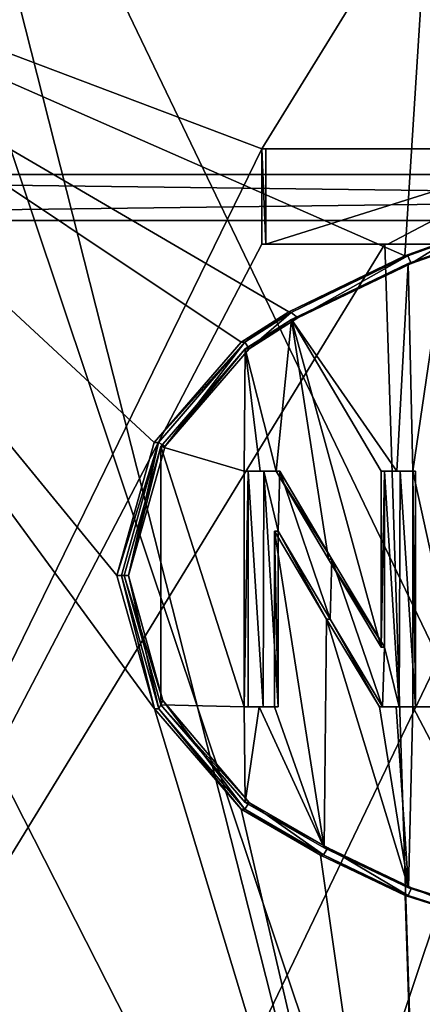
# Model space of a CAD drawing. Header units: millimetres. Extents: x -100 to 89, y -38 to 69.
# Tile 158 of 256: x -69.55 to -67.85, y -2.7 to 1.47. Entities that reach past the tile are written whole.
import ezdxf

# ---------------------------------------------------------------- set-up
doc = ezdxf.new("R2010")
doc.units = ezdxf.units.MM
doc.header["$LTSCALE"] = 65.185185
for name, color, linetype in [('1418', 7, 'CONTINUOUS'), ('1426', 7, 'CONTINUOUS'), ('1427', 7, 'CONTINUOUS'), ('1465', 7, 'CONTINUOUS'), ('1554', 7, 'CONTINUOUS'), ('1573', 7, 'CONTINUOUS'), ('1611', 7, 'CONTINUOUS'), ('1628', 7, 'CONTINUOUS'), ('1629', 7, 'CONTINUOUS'), ('1631', 7, 'CONTINUOUS'), ('1642', 7, 'CONTINUOUS'), ('1648', 7, 'CONTINUOUS'), ('1649', 7, 'CONTINUOUS'), ('1680', 7, 'CONTINUOUS'), ('1682', 7, 'CONTINUOUS'), ('1690', 7, 'CONTINUOUS'), ('1728', 7, 'CONTINUOUS'), ('1763', 7, 'CONTINUOUS'), ('1779', 7, 'CONTINUOUS'), ('1835', 7, 'CONTINUOUS'), ('1841', 7, 'CONTINUOUS'), ('1851', 7, 'CONTINUOUS'), ('1887', 7, 'CONTINUOUS'), ('1897', 7, 'CONTINUOUS'), ('1918', 7, 'CONTINUOUS'), ('1924', 7, 'CONTINUOUS'), ('1948', 7, 'CONTINUOUS'), ('1953', 7, 'CONTINUOUS'), ('1954', 7, 'CONTINUOUS'), ('2218', 7, 'CONTINUOUS'), ('2425', 7, 'CONTINUOUS'), ('479', 7, 'CONTINUOUS'), ('492', 7, 'CONTINUOUS'), ('493', 7, 'CONTINUOUS'), ('509', 7, 'CONTINUOUS'), ('511', 7, 'CONTINUOUS'), ('808', 7, 'CONTINUOUS'), ('815', 7, 'CONTINUOUS')]:
    doc.layers.add(name, color=color, linetype=linetype)

msp = doc.modelspace()

# ---------------------------------------------------------------- linework, layer by layer
at = {"layer": '1418', "color": 9, "linetype": 'CONTINUOUS'}
for points in [[(-68.5266, 0.925, 325.1878), (-68.5104, 0.925, 325.2244), (-68.5104, 0.5212, 325.2244), (-68.5266, 0.925, 325.1878)], [(-68.5266, 0.5212, 325.1878), (-68.5266, 0.925, 325.1878), (-68.5104, 0.5212, 325.2244), (-68.5266, 0.5212, 325.1878)]]:
    msp.add_3dface(points, dxfattribs=at)
at = {"layer": '1426', "color": 9, "linetype": 'CONTINUOUS'}
for points in [[(-68.581, -1.8479, 338.844), (-68.2474, -2.0408, 338.9856), (-68.5976, -1.8479, 338.8805), (-68.581, -1.8479, 338.844)], [(-68.5976, -1.8479, 338.8805), (-68.2474, -2.0408, 338.9856), (-68.2629, -2.0404, 339.0226), (-68.5976, -1.8479, 338.8805)], [(-67.892, -2.2103, 339.1161), (-67.9048, -2.2103, 339.154), (-68.2629, -2.0404, 339.0226), (-67.892, -2.2103, 339.1161)], [(-68.2474, -2.0408, 338.9856), (-67.892, -2.2103, 339.1161), (-68.2629, -2.0404, 339.0226), (-68.2474, -2.0408, 338.9856)]]:
    msp.add_3dface(points, dxfattribs=at)
at = {"layer": '1427', "color": 9, "linetype": 'CONTINUOUS'}
for points in [[(-67.9048, -2.2103, 339.154), (-67.892, -2.2103, 339.1161), (-67.3882, -2.3715, 339.2671), (-67.9048, -2.2103, 339.154)], [(-67.3982, -2.3715, 339.3058), (-67.9048, -2.2103, 339.154), (-67.3882, -2.3715, 339.2671), (-67.3982, -2.3715, 339.3058)]]:
    msp.add_3dface(points, dxfattribs=at)
at = {"layer": '1465', "color": 9, "linetype": 'CONTINUOUS'}
for points in [[(-68.5856, -1.4432, 338.842), (-68.5216, -1.4432, 338.8707), (-68.5856, -0.4432, 338.842), (-68.5856, -1.4432, 338.842)], [(-68.5856, -0.4432, 338.842), (-68.5216, -1.4432, 338.8707), (-68.518, -0.4432, 338.8723), (-68.5856, -0.4432, 338.842)], [(-68.5216, -1.4432, 338.8707), (-68.4574, -1.4432, 338.8988), (-68.518, -0.4432, 338.8723), (-68.5216, -1.4432, 338.8707)], [(-68.518, -0.4432, 338.8723), (-68.4574, -1.4432, 338.8988), (-68.4574, -0.697, 338.8988), (-68.518, -0.4432, 338.8723)], [(-68.45, -0.4432, 338.9019), (-68.518, -0.4432, 338.8723), (-68.4574, -0.697, 338.8988), (-68.45, -0.4432, 338.9019)], [(-68.2371, -1.0701, 338.9897), (-68.45, -0.4432, 338.9019), (-68.4574, -0.697, 338.8988), (-68.2371, -1.0701, 338.9897)], [(-68.2297, -0.8163, 338.9926), (-68.45, -0.4432, 338.9019), (-68.2371, -1.0701, 338.9897), (-68.2297, -0.8163, 338.9926)], [(-68.0066, -0.4432, 339.0763), (-68.0066, -1.1894, 339.0763), (-67.9442, -1.4432, 339.0982), (-68.0066, -0.4432, 339.0763)], [(-67.9404, -0.4432, 339.0995), (-68.0066, -0.4432, 339.0763), (-67.9442, -1.4432, 339.0982), (-67.9404, -0.4432, 339.0995)], [(-67.874, -1.4432, 339.1222), (-67.9404, -0.4432, 339.0995), (-67.9442, -1.4432, 339.0982), (-67.874, -1.4432, 339.1222)], [(-67.874, -0.4432, 339.1222), (-67.9404, -0.4432, 339.0995), (-67.874, -1.4432, 339.1222), (-67.874, -0.4432, 339.1222)], [(-68.0141, -1.4432, 339.0736), (-68.2297, -0.8163, 338.9926), (-68.2371, -1.0701, 338.9897), (-68.0141, -1.4432, 339.0736)], [(-68.0066, -1.1894, 339.0763), (-68.2297, -0.8163, 338.9926), (-68.0141, -1.4432, 339.0736), (-68.0066, -1.1894, 339.0763)], [(-67.9442, -1.4432, 339.0982), (-68.0066, -1.1894, 339.0763), (-68.0141, -1.4432, 339.0736), (-67.9442, -1.4432, 339.0982)]]:
    msp.add_3dface(points, dxfattribs=at)
at = {"layer": '1554', "color": 9, "linetype": 'CONTINUOUS'}
for points in [[(-68.5104, 0.925, 325.2244), (-68.5266, 0.925, 325.1878), (-67.231, 0.925, 324.7525), (-68.5104, 0.925, 325.2244)], [(-68.5104, 0.925, 325.2244), (-67.231, 0.925, 324.7525), (-67.2218, 0.925, 324.7914), (-68.5104, 0.925, 325.2244)]]:
    msp.add_3dface(points, dxfattribs=at)
at = {"layer": '1573', "color": 9, "linetype": 'CONTINUOUS'}
for points in [[(-68.02, -0.4432, 339.114), (-68.0066, -0.4432, 339.0763), (-67.9535, -0.4432, 339.1373), (-68.02, -0.4432, 339.114)], [(-68.0066, -0.4432, 339.0763), (-67.9404, -0.4432, 339.0995), (-67.9535, -0.4432, 339.1373), (-68.0066, -0.4432, 339.0763)], [(-67.9535, -0.4432, 339.1373), (-67.9404, -0.4432, 339.0995), (-67.8867, -0.4432, 339.1601), (-67.9535, -0.4432, 339.1373)], [(-67.9404, -0.4432, 339.0995), (-67.874, -0.4432, 339.1222), (-67.8867, -0.4432, 339.1601), (-67.9404, -0.4432, 339.0995)]]:
    msp.add_3dface(points, dxfattribs=at)
at = {"layer": '1611', "color": 9, "linetype": 'CONTINUOUS'}
for points in [[(-68.4574, -0.697, 338.8988), (-68.4574, -1.4432, 338.8988), (-68.4732, -0.697, 338.9355), (-68.4574, -0.697, 338.8988)], [(-68.4732, -0.697, 338.9355), (-68.4574, -1.4432, 338.8988), (-68.4732, -1.4432, 338.9355), (-68.4732, -0.697, 338.9355)]]:
    msp.add_3dface(points, dxfattribs=at)
at = {"layer": '1628', "color": 9, "linetype": 'CONTINUOUS'}
for points in [[(-67.9057, 0.4384, 339.1537), (-67.7486, 0.4941, 339.205), (-67.8929, 0.4384, 339.1158), (-67.9057, 0.4384, 339.1537)], [(-67.8929, 0.4384, 339.1158), (-67.7486, 0.4941, 339.205), (-67.7365, 0.4941, 339.1668), (-67.8929, 0.4384, 339.1158)]]:
    msp.add_3dface(points, dxfattribs=at)
at = {"layer": '1629', "color": 9, "linetype": 'CONTINUOUS'}
for points in [[(-68.4015, 0.2004, 338.966), (-67.9057, 0.4384, 339.1537), (-68.3742, 0.2075, 338.9341), (-68.4015, 0.2004, 338.966)], [(-67.9057, 0.4384, 339.1537), (-67.8929, 0.4384, 339.1158), (-68.3742, 0.2075, 338.9341), (-67.9057, 0.4384, 339.1537)], [(-68.5976, 0.0761, 338.8805), (-68.4015, 0.2004, 338.966), (-68.581, 0.0761, 338.844), (-68.5976, 0.0761, 338.8805)], [(-68.581, 0.0761, 338.844), (-68.4015, 0.2004, 338.966), (-68.3742, 0.2075, 338.9341), (-68.581, 0.0761, 338.844)]]:
    msp.add_3dface(points, dxfattribs=at)
at = {"layer": '1631', "color": 9, "linetype": 'CONTINUOUS'}
for points in [[(-67.8867, -0.4432, 339.1601), (-67.7486, 0.4941, 339.205), (-67.9057, 0.4384, 339.1537), (-67.8867, -0.4432, 339.1601)], [(-67.7486, 0.4941, 339.205), (-67.8867, -0.4432, 339.1601), (-67.6669, -1.4432, 339.2302), (-67.7486, 0.4941, 339.205)], [(-67.9535, -0.4432, 339.1373), (-67.9057, 0.4384, 339.1537), (-68.4015, 0.2004, 338.966), (-67.9535, -0.4432, 339.1373)], [(-67.9535, -0.4432, 339.1373), (-67.8867, -0.4432, 339.1601), (-67.9057, 0.4384, 339.1537), (-67.9535, -0.4432, 339.1373)], [(-68.4015, 0.2004, 338.966), (-68.5976, 0.0761, 338.8805), (-68.4659, -0.4432, 338.9387), (-68.4015, 0.2004, 338.966)], [(-68.4015, 0.2004, 338.966), (-68.4659, -0.4432, 338.9387), (-68.2443, -0.8163, 339.0299), (-68.4015, 0.2004, 338.966)], [(-68.02, -0.4432, 339.114), (-67.9535, -0.4432, 339.1373), (-68.4015, 0.2004, 338.966), (-68.02, -0.4432, 339.114)], [(-68.02, -0.4432, 339.114), (-68.4015, 0.2004, 338.966), (-68.02, -1.1894, 339.114), (-68.02, -0.4432, 339.114)], [(-68.02, -1.1894, 339.114), (-68.4015, 0.2004, 338.966), (-68.2443, -0.8163, 339.0299), (-68.02, -1.1894, 339.114)], [(-68.5976, 0.0761, 338.8805), (-68.9561, -0.338, 338.7063), (-68.6022, -0.4432, 338.8784), (-68.5976, 0.0761, 338.8805)], [(-68.5342, -0.4432, 338.9089), (-68.5976, 0.0761, 338.8805), (-68.6022, -0.4432, 338.8784), (-68.5342, -0.4432, 338.9089)], [(-68.4659, -0.4432, 338.9387), (-68.5976, 0.0761, 338.8805), (-68.5342, -0.4432, 338.9089), (-68.4659, -0.4432, 338.9387)], [(-69.1115, -0.8859, 338.6232), (-68.9557, -1.4344, 338.7064), (-68.9561, -0.338, 338.7063), (-69.1115, -0.8859, 338.6232)], [(-68.9561, -0.338, 338.7063), (-68.9557, -1.4344, 338.7064), (-68.6022, -1.4432, 338.8784), (-68.9561, -0.338, 338.7063)], [(-68.6022, -0.4432, 338.8784), (-68.9561, -0.338, 338.7063), (-68.6022, -1.4432, 338.8784), (-68.6022, -0.4432, 338.8784)], [(-67.6669, -1.4432, 339.2302), (-67.8867, -0.4432, 339.1601), (-67.8867, -1.4432, 339.1601), (-67.6669, -1.4432, 339.2302)], [(-68.2629, -2.0404, 339.0226), (-68.4732, -0.697, 338.9355), (-68.4732, -1.4432, 338.9355), (-68.2629, -2.0404, 339.0226)], [(-68.4732, -0.697, 338.9355), (-68.2629, -2.0404, 339.0226), (-68.2518, -1.0701, 339.0269), (-68.4732, -0.697, 338.9355)], [(-68.2629, -2.0404, 339.0226), (-67.9048, -2.2103, 339.154), (-68.2518, -1.0701, 339.0269), (-68.2629, -2.0404, 339.0226)], [(-68.2518, -1.0701, 339.0269), (-67.9048, -2.2103, 339.154), (-68.0275, -1.4432, 339.1113), (-68.2518, -1.0701, 339.0269)], [(-68.9557, -1.4344, 338.7064), (-68.5976, -1.8479, 338.8805), (-68.6022, -1.4432, 338.8784), (-68.9557, -1.4344, 338.7064)], [(-68.6022, -1.4432, 338.8784), (-68.5976, -1.8479, 338.8805), (-68.5378, -1.4432, 338.9072), (-68.6022, -1.4432, 338.8784)], [(-68.5976, -1.8479, 338.8805), (-68.2629, -2.0404, 339.0226), (-68.5378, -1.4432, 338.9072), (-68.5976, -1.8479, 338.8805)], [(-68.2629, -2.0404, 339.0226), (-68.4732, -1.4432, 338.9355), (-68.5378, -1.4432, 338.9072), (-68.2629, -2.0404, 339.0226)], [(-68.0275, -1.4432, 339.1113), (-67.9048, -2.2103, 339.154), (-67.9573, -1.4432, 339.136), (-68.0275, -1.4432, 339.1113)], [(-67.9573, -1.4432, 339.136), (-67.9048, -2.2103, 339.154), (-67.8867, -1.4432, 339.1601), (-67.9573, -1.4432, 339.136)], [(-67.9048, -2.2103, 339.154), (-67.3982, -2.3715, 339.3058), (-67.8867, -1.4432, 339.1601), (-67.9048, -2.2103, 339.154)], [(-67.3982, -2.3715, 339.3058), (-67.6669, -1.4432, 339.2302), (-67.8867, -1.4432, 339.1601), (-67.3982, -2.3715, 339.3058)]]:
    msp.add_3dface(points, dxfattribs=at)
at = {"layer": '1642', "color": 9, "linetype": 'CONTINUOUS'}
for points in [[(-67.9072, 0.4712, 339.1109), (-67.8929, 0.4384, 339.1158), (-67.7502, 0.5276, 339.1625), (-67.9072, 0.4712, 339.1109)], [(-67.8929, 0.4384, 339.1158), (-67.7365, 0.4941, 339.1668), (-67.7502, 0.5276, 339.1625), (-67.8929, 0.4384, 339.1158)], [(-68.4021, 0.2305, 338.9224), (-68.3742, 0.2075, 338.9341), (-67.9072, 0.4712, 339.1109), (-68.4021, 0.2305, 338.9224)], [(-68.3742, 0.2075, 338.9341), (-67.8929, 0.4384, 339.1158), (-67.9072, 0.4712, 339.1109), (-68.3742, 0.2075, 338.9341)], [(-68.5986, 0.1054, 338.836), (-68.581, 0.0761, 338.844), (-68.4021, 0.2305, 338.9224), (-68.5986, 0.1054, 338.836)], [(-68.581, 0.0761, 338.844), (-68.3742, 0.2075, 338.9341), (-68.4021, 0.2305, 338.9224), (-68.581, 0.0761, 338.844)], [(-68.5986, 0.1054, 338.836), (-68.9649, -0.3212, 338.6565), (-68.9369, -0.3367, 338.6711), (-68.5986, 0.1054, 338.836)], [(-68.581, 0.0761, 338.844), (-68.5986, 0.1054, 338.836), (-68.9369, -0.3367, 338.6711), (-68.581, 0.0761, 338.844)], [(-68.9649, -0.3212, 338.6565), (-69.1229, -0.8859, 338.5712), (-69.0922, -0.8859, 338.5882), (-68.9649, -0.3212, 338.6565)], [(-68.9369, -0.3367, 338.6711), (-68.9649, -0.3212, 338.6565), (-69.0922, -0.8859, 338.5882), (-68.9369, -0.3367, 338.6711)], [(-69.1229, -0.8859, 338.5712), (-68.9643, -1.4516, 338.6568), (-69.0922, -0.8859, 338.5882), (-69.1229, -0.8859, 338.5712)], [(-69.0922, -0.8859, 338.5882), (-68.9643, -1.4516, 338.6568), (-68.9472, -1.4153, 338.6658), (-69.0922, -0.8859, 338.5882)], [(-68.9643, -1.4516, 338.6568), (-68.5986, -1.8772, 338.836), (-68.9472, -1.4153, 338.6658), (-68.9643, -1.4516, 338.6568)], [(-68.5986, -1.8772, 338.836), (-68.581, -1.8479, 338.844), (-68.9472, -1.4153, 338.6658), (-68.5986, -1.8772, 338.836)], [(-68.2647, -2.0711, 338.9788), (-68.581, -1.8479, 338.844), (-68.5986, -1.8772, 338.836), (-68.2647, -2.0711, 338.9788)], [(-68.2474, -2.0408, 338.9856), (-68.581, -1.8479, 338.844), (-68.2647, -2.0711, 338.9788), (-68.2474, -2.0408, 338.9856)], [(-67.9062, -2.243, 339.1113), (-68.2474, -2.0408, 338.9856), (-68.2647, -2.0711, 338.9788), (-67.9062, -2.243, 339.1113)], [(-67.892, -2.2103, 339.1161), (-68.2474, -2.0408, 338.9856), (-67.9062, -2.243, 339.1113), (-67.892, -2.2103, 339.1161)], [(-67.3997, -2.4062, 339.2641), (-67.892, -2.2103, 339.1161), (-67.9062, -2.243, 339.1113), (-67.3997, -2.4062, 339.2641)], [(-67.3882, -2.3715, 339.2671), (-67.892, -2.2103, 339.1161), (-67.3997, -2.4062, 339.2641), (-67.3882, -2.3715, 339.2671)]]:
    msp.add_3dface(points, dxfattribs=at)
at = {"layer": '1648', "color": 9, "linetype": 'CONTINUOUS'}
for points in [[(-68.2779, -2.072, 339.0166), (-68.5986, -1.8772, 338.836), (-68.6152, -1.8772, 338.8724), (-68.2779, -2.072, 339.0166)], [(-68.2647, -2.0711, 338.9788), (-68.5986, -1.8772, 338.836), (-68.2779, -2.072, 339.0166), (-68.2647, -2.0711, 338.9788)], [(-67.9191, -2.243, 339.1491), (-68.2647, -2.0711, 338.9788), (-68.2779, -2.072, 339.0166), (-67.9191, -2.243, 339.1491)], [(-67.9062, -2.243, 339.1113), (-68.2647, -2.0711, 338.9788), (-67.9191, -2.243, 339.1491), (-67.9062, -2.243, 339.1113)]]:
    msp.add_3dface(points, dxfattribs=at)
at = {"layer": '1649', "color": 9, "linetype": 'CONTINUOUS'}
for points in [[(-67.9062, -2.243, 339.1113), (-67.9191, -2.243, 339.1491), (-67.4097, -2.4063, 339.3028), (-67.9062, -2.243, 339.1113)], [(-67.3997, -2.4062, 339.2641), (-67.9062, -2.243, 339.1113), (-67.4097, -2.4063, 339.3028), (-67.3997, -2.4062, 339.2641)]]:
    msp.add_3dface(points, dxfattribs=at)
at = {"layer": '1680', "color": 9, "linetype": 'CONTINUOUS'}
for points in [[(-68.5856, -0.4432, 338.842), (-68.5342, -0.4432, 338.9089), (-68.6022, -0.4432, 338.8784), (-68.5856, -0.4432, 338.842)], [(-68.5856, -0.4432, 338.842), (-68.518, -0.4432, 338.8723), (-68.5342, -0.4432, 338.9089), (-68.5856, -0.4432, 338.842)], [(-68.518, -0.4432, 338.8723), (-68.4659, -0.4432, 338.9387), (-68.5342, -0.4432, 338.9089), (-68.518, -0.4432, 338.8723)], [(-68.518, -0.4432, 338.8723), (-68.45, -0.4432, 338.9019), (-68.4659, -0.4432, 338.9387), (-68.518, -0.4432, 338.8723)]]:
    msp.add_3dface(points, dxfattribs=at)
at = {"layer": '1682', "color": 9, "linetype": 'CONTINUOUS'}
for points in [[(-68.0066, -1.1894, 339.0763), (-68.0066, -0.4432, 339.0763), (-68.02, -1.1894, 339.114), (-68.0066, -1.1894, 339.0763)], [(-68.0066, -0.4432, 339.0763), (-68.02, -0.4432, 339.114), (-68.02, -1.1894, 339.114), (-68.0066, -0.4432, 339.0763)]]:
    msp.add_3dface(points, dxfattribs=at)
at = {"layer": '1690', "color": 9, "linetype": 'CONTINUOUS'}
for points in [[(-68.5856, -1.4432, 338.842), (-68.6022, -1.4432, 338.8784), (-68.5378, -1.4432, 338.9072), (-68.5856, -1.4432, 338.842)], [(-68.5216, -1.4432, 338.8707), (-68.5856, -1.4432, 338.842), (-68.5378, -1.4432, 338.9072), (-68.5216, -1.4432, 338.8707)], [(-68.4732, -1.4432, 338.9355), (-68.5216, -1.4432, 338.8707), (-68.5378, -1.4432, 338.9072), (-68.4732, -1.4432, 338.9355)], [(-68.4574, -1.4432, 338.8988), (-68.5216, -1.4432, 338.8707), (-68.4732, -1.4432, 338.9355), (-68.4574, -1.4432, 338.8988)]]:
    msp.add_3dface(points, dxfattribs=at)
at = {"layer": '1728', "color": 9, "linetype": 'CONTINUOUS'}
for points in [[(-68.45, -0.4432, 338.9019), (-68.2297, -0.8163, 338.9926), (-68.4659, -0.4432, 338.9387), (-68.45, -0.4432, 338.9019)], [(-68.4659, -0.4432, 338.9387), (-68.2297, -0.8163, 338.9926), (-68.2443, -0.8163, 339.0299), (-68.4659, -0.4432, 338.9387)], [(-68.2297, -0.8163, 338.9926), (-68.0066, -1.1894, 339.0763), (-68.2443, -0.8163, 339.0299), (-68.2297, -0.8163, 338.9926)], [(-68.0066, -1.1894, 339.0763), (-68.02, -1.1894, 339.114), (-68.2443, -0.8163, 339.0299), (-68.0066, -1.1894, 339.0763)]]:
    msp.add_3dface(points, dxfattribs=at)
at = {"layer": '1763', "color": 9, "linetype": 'CONTINUOUS'}
for points in [[(-68.5104, 0.5212, 325.2244), (-68.5104, 0.925, 325.2244), (-67.2218, 0.925, 324.7914), (-68.5104, 0.5212, 325.2244)], [(-68.5104, 0.5212, 325.2244), (-67.2218, 0.925, 324.7914), (-67.992, 0.5212, 325.0185), (-68.5104, 0.5212, 325.2244)], [(-67.992, 0.5212, 325.0185), (-67.2218, 0.925, 324.7914), (-67.4597, 0.5212, 324.852), (-67.992, 0.5212, 325.0185)]]:
    msp.add_3dface(points, dxfattribs=at)
at = {"layer": '1779', "color": 9, "linetype": 'CONTINUOUS'}
for points in [[(-68.9557, -1.4344, 338.7064), (-69.1115, -0.8859, 338.6232), (-68.9472, -1.4153, 338.6658), (-68.9557, -1.4344, 338.7064)], [(-69.1115, -0.8859, 338.6232), (-69.0922, -0.8859, 338.5882), (-68.9472, -1.4153, 338.6658), (-69.1115, -0.8859, 338.6232)], [(-68.581, -1.8479, 338.844), (-68.9557, -1.4344, 338.7064), (-68.9472, -1.4153, 338.6658), (-68.581, -1.8479, 338.844)], [(-68.581, -1.8479, 338.844), (-68.5976, -1.8479, 338.8805), (-68.9557, -1.4344, 338.7064), (-68.581, -1.8479, 338.844)]]:
    msp.add_3dface(points, dxfattribs=at)
at = {"layer": '1835', "color": 9, "linetype": 'CONTINUOUS'}
for points in [[(-68.9649, -0.3212, 338.6565), (-68.5986, 0.1054, 338.836), (-68.9836, -0.3215, 338.6919), (-68.9649, -0.3212, 338.6565)], [(-68.5986, 0.1054, 338.836), (-68.6152, 0.1054, 338.8724), (-68.9836, -0.3215, 338.6919), (-68.5986, 0.1054, 338.836)], [(-69.1229, -0.8859, 338.5712), (-68.9649, -0.3212, 338.6565), (-69.1423, -0.8859, 338.6062), (-69.1229, -0.8859, 338.5712)], [(-69.1423, -0.8859, 338.6062), (-68.9649, -0.3212, 338.6565), (-68.9836, -0.3215, 338.6919), (-69.1423, -0.8859, 338.6062)]]:
    msp.add_3dface(points, dxfattribs=at)
at = {"layer": '1841', "color": 9, "linetype": 'CONTINUOUS'}
for points in [[(-67.874, -0.4432, 339.1222), (-67.874, -1.4432, 339.1222), (-67.8867, -0.4432, 339.1601), (-67.874, -0.4432, 339.1222)], [(-67.8867, -0.4432, 339.1601), (-67.874, -1.4432, 339.1222), (-67.8867, -1.4432, 339.1601), (-67.8867, -0.4432, 339.1601)]]:
    msp.add_3dface(points, dxfattribs=at)
at = {"layer": '1851', "color": 9, "linetype": 'CONTINUOUS'}
for points in [[(-68.5266, 0.5212, 325.1878), (-68.5104, 0.5212, 325.2244), (-68.0054, 0.5212, 324.9808), (-68.5266, 0.5212, 325.1878)], [(-68.5104, 0.5212, 325.2244), (-67.992, 0.5212, 325.0185), (-68.0054, 0.5212, 324.9808), (-68.5104, 0.5212, 325.2244)], [(-67.992, 0.5212, 325.0185), (-67.4702, 0.5212, 324.8134), (-68.0054, 0.5212, 324.9808), (-67.992, 0.5212, 325.0185)], [(-67.992, 0.5212, 325.0185), (-67.4597, 0.5212, 324.852), (-67.4702, 0.5212, 324.8134), (-67.992, 0.5212, 325.0185)]]:
    msp.add_3dface(points, dxfattribs=at)
at = {"layer": '1887', "color": 9, "linetype": 'CONTINUOUS'}
for points in [[(-69.1229, -0.8859, 338.5712), (-69.1423, -0.8859, 338.6062), (-68.9831, -1.4512, 338.6921), (-69.1229, -0.8859, 338.5712)], [(-68.9643, -1.4516, 338.6568), (-69.1229, -0.8859, 338.5712), (-68.9831, -1.4512, 338.6921), (-68.9643, -1.4516, 338.6568)], [(-68.6152, -1.8772, 338.8724), (-68.9643, -1.4516, 338.6568), (-68.9831, -1.4512, 338.6921), (-68.6152, -1.8772, 338.8724)], [(-68.5986, -1.8772, 338.836), (-68.9643, -1.4516, 338.6568), (-68.6152, -1.8772, 338.8724), (-68.5986, -1.8772, 338.836)]]:
    msp.add_3dface(points, dxfattribs=at)
at = {"layer": '1897', "color": 9, "linetype": 'CONTINUOUS'}
for points in [[(-68.0141, -1.4432, 339.0736), (-68.0275, -1.4432, 339.1113), (-67.9573, -1.4432, 339.136), (-68.0141, -1.4432, 339.0736)], [(-67.9442, -1.4432, 339.0982), (-68.0141, -1.4432, 339.0736), (-67.9573, -1.4432, 339.136), (-67.9442, -1.4432, 339.0982)], [(-67.9442, -1.4432, 339.0982), (-67.9573, -1.4432, 339.136), (-67.8867, -1.4432, 339.1601), (-67.9442, -1.4432, 339.0982)], [(-67.874, -1.4432, 339.1222), (-67.9442, -1.4432, 339.0982), (-67.8867, -1.4432, 339.1601), (-67.874, -1.4432, 339.1222)]]:
    msp.add_3dface(points, dxfattribs=at)
at = {"layer": '1918', "color": 9, "linetype": 'CONTINUOUS'}
for points in [[(-68.5856, -1.4432, 338.842), (-68.5856, -0.4432, 338.842), (-68.6022, -1.4432, 338.8784), (-68.5856, -1.4432, 338.842)], [(-68.5856, -0.4432, 338.842), (-68.6022, -0.4432, 338.8784), (-68.6022, -1.4432, 338.8784), (-68.5856, -0.4432, 338.842)]]:
    msp.add_3dface(points, dxfattribs=at)
at = {"layer": '1924', "color": 9, "linetype": 'CONTINUOUS'}
for points in [[(-68.4574, -0.697, 338.8988), (-68.4732, -0.697, 338.9355), (-68.2518, -1.0701, 339.0269), (-68.4574, -0.697, 338.8988)], [(-68.2371, -1.0701, 338.9897), (-68.4574, -0.697, 338.8988), (-68.2518, -1.0701, 339.0269), (-68.2371, -1.0701, 338.9897)], [(-68.2371, -1.0701, 338.9897), (-68.2518, -1.0701, 339.0269), (-68.0275, -1.4432, 339.1113), (-68.2371, -1.0701, 338.9897)], [(-68.0141, -1.4432, 339.0736), (-68.2371, -1.0701, 338.9897), (-68.0275, -1.4432, 339.1113), (-68.0141, -1.4432, 339.0736)]]:
    msp.add_3dface(points, dxfattribs=at)
at = {"layer": '1948', "color": 9, "linetype": 'CONTINUOUS'}
for points in [[(-68.9561, -0.338, 338.7063), (-68.5976, 0.0761, 338.8805), (-68.9369, -0.3367, 338.6711), (-68.9561, -0.338, 338.7063)], [(-68.5976, 0.0761, 338.8805), (-68.581, 0.0761, 338.844), (-68.9369, -0.3367, 338.6711), (-68.5976, 0.0761, 338.8805)], [(-69.1115, -0.8859, 338.6232), (-68.9561, -0.338, 338.7063), (-69.0922, -0.8859, 338.5882), (-69.1115, -0.8859, 338.6232)], [(-68.9561, -0.338, 338.7063), (-68.9369, -0.3367, 338.6711), (-69.0922, -0.8859, 338.5882), (-68.9561, -0.338, 338.7063)]]:
    msp.add_3dface(points, dxfattribs=at)
at = {"layer": '1953', "color": 9, "linetype": 'CONTINUOUS'}
for points in [[(-67.9072, 0.4712, 339.1109), (-67.7502, 0.5276, 339.1625), (-67.9201, 0.4712, 339.1488), (-67.9072, 0.4712, 339.1109)], [(-67.9201, 0.4712, 339.1488), (-67.7502, 0.5276, 339.1625), (-67.7623, 0.5276, 339.2007), (-67.9201, 0.4712, 339.1488)]]:
    msp.add_3dface(points, dxfattribs=at)
at = {"layer": '1954', "color": 9, "linetype": 'CONTINUOUS'}
for points in [[(-68.4021, 0.2305, 338.9224), (-67.9072, 0.4712, 339.1109), (-68.4117, 0.2341, 338.9617), (-68.4021, 0.2305, 338.9224)], [(-67.9072, 0.4712, 339.1109), (-67.9201, 0.4712, 339.1488), (-68.4117, 0.2341, 338.9617), (-67.9072, 0.4712, 339.1109)], [(-68.6152, 0.1054, 338.8724), (-68.4021, 0.2305, 338.9224), (-68.4117, 0.2341, 338.9617), (-68.6152, 0.1054, 338.8724)], [(-68.5986, 0.1054, 338.836), (-68.4021, 0.2305, 338.9224), (-68.6152, 0.1054, 338.8724), (-68.5986, 0.1054, 338.836)]]:
    msp.add_3dface(points, dxfattribs=at)
at = {"layer": '2218', "color": 7, "linetype": 'CONTINUOUS'}
for points in [[(-68.9836, -0.3215, 338.6919), (-68.6152, 0.1054, 338.8724), (-71.5676, 2.075, 336.4584), (-68.9836, -0.3215, 338.6919)], [(-68.6152, 0.1054, 338.8724), (-68.4117, 0.2341, 338.9617), (-71.5676, 2.075, 336.4584), (-68.6152, 0.1054, 338.8724)], [(-69.1423, -0.8859, 338.6062), (-68.9836, -0.3215, 338.6919), (-71.5676, 2.075, 336.4584), (-69.1423, -0.8859, 338.6062)], [(-68.9831, -1.4512, 338.6921), (-69.1423, -0.8859, 338.6062), (-71.5676, 2.075, 336.4584), (-68.9831, -1.4512, 338.6921)], [(-68.9831, -1.4512, 338.6921), (-71.5676, 2.075, 336.4584), (-67.8176, -5.3, 339.1829), (-68.9831, -1.4512, 338.6921)], [(-68.4117, 0.2341, 338.9617), (-67.9201, 0.4712, 339.1488), (-71.5676, 2.075, 336.4584), (-68.4117, 0.2341, 338.9617)], [(-67.9201, 0.4712, 339.1488), (-67.8176, 2.075, 339.1829), (-71.5676, 2.075, 336.4584), (-67.9201, 0.4712, 339.1488)], [(-67.8176, -5.3, 339.1829), (-71.5676, 2.075, 336.4584), (-71.5676, -5.3, 336.4584), (-67.8176, -5.3, 339.1829)], [(-67.9201, 0.4712, 339.1488), (-67.7623, 0.5276, 339.2007), (-67.8176, 2.075, 339.1829), (-67.9201, 0.4712, 339.1488)], [(-68.6152, -1.8772, 338.8724), (-68.9831, -1.4512, 338.6921), (-67.8176, -5.3, 339.1829), (-68.6152, -1.8772, 338.8724)], [(-68.2779, -2.072, 339.0166), (-68.6152, -1.8772, 338.8724), (-67.8176, -5.3, 339.1829), (-68.2779, -2.072, 339.0166)], [(-67.9191, -2.243, 339.1491), (-68.2779, -2.072, 339.0166), (-67.8176, -5.3, 339.1829), (-67.9191, -2.243, 339.1491)], [(-67.4097, -2.4063, 339.3028), (-67.9191, -2.243, 339.1491), (-67.8176, -5.3, 339.1829), (-67.4097, -2.4063, 339.3028)]]:
    msp.add_3dface(points, dxfattribs=at)
at = {"layer": '2425', "color": 7, "linetype": 'CONTINUOUS'}
for points in [[(-68.5266, 0.925, 325.1878), (-71.5676, 2.075, 327.6416), (-67.8175, 2.075, 324.9171), (-68.5266, 0.925, 325.1878)], [(-71.5676, 2.075, 327.6416), (-68.5266, 0.925, 325.1878), (-71.5676, -5.3, 327.6416), (-71.5676, 2.075, 327.6416)], [(-67.231, 0.925, 324.7525), (-68.5266, 0.925, 325.1878), (-67.8175, 2.075, 324.9171), (-67.231, 0.925, 324.7525)], [(-68.5266, 0.925, 325.1878), (-68.5266, 0.5212, 325.1878), (-71.5676, -5.3, 327.6416), (-68.5266, 0.925, 325.1878)], [(-68.5266, 0.5212, 325.1878), (-68.0054, 0.5212, 324.9808), (-71.5676, -5.3, 327.6416), (-68.5266, 0.5212, 325.1878)], [(-68.0054, 0.5212, 324.9808), (-67.8176, -5.3, 324.9171), (-71.5676, -5.3, 327.6416), (-68.0054, 0.5212, 324.9808)], [(-68.0054, 0.5212, 324.9808), (-67.4702, 0.5212, 324.8134), (-67.8176, -5.3, 324.9171), (-68.0054, 0.5212, 324.9808)]]:
    msp.add_3dface(points, dxfattribs=at)
at = {"layer": '479', "linetype": 'CONTINUOUS'}
for points in [[(-73.1884, 0.8163, 87.05), (-43.9577, 7.4883, 87.05), (-87.0423, 7.4883, 87.05), (-73.1884, 0.8163, 87.05)], [(-57.8116, 0.8163, 87.05), (-43.9577, 7.4883, 87.05), (-73.1884, 0.8163, 87.05), (-57.8116, 0.8163, 87.05)]]:
    msp.add_3dface(points, dxfattribs=at)
at = {"layer": '492', "linetype": 'CONTINUOUS'}
for points in [[(-73.2326, 0.6213, 80.25), (-57.7674, 0.6213, 80.25), (-73.2326, 0.6213, 86.85), (-73.2326, 0.6213, 80.25)], [(-73.2326, 0.6213, 86.85), (-57.7674, 0.6213, 80.25), (-57.7674, 0.6213, 86.85), (-73.2326, 0.6213, 86.85)]]:
    msp.add_3dface(points, dxfattribs=at)
at = {"layer": '493', "linetype": 'CONTINUOUS'}
for points in [[(-57.8116, 0.8163, 80.05), (-73.1884, 0.8163, 80.05), (-72.7211, 2.8637, 80.05), (-57.8116, 0.8163, 80.05)], [(-58.2789, 2.8637, 80.05), (-57.8116, 0.8163, 80.05), (-72.7211, 2.8637, 80.05), (-58.2789, 2.8637, 80.05)]]:
    msp.add_3dface(points, dxfattribs=at)
at = {"layer": '509', "linetype": 'CONTINUOUS'}
for points in [[(-73.1884, 0.8163, 87.05), (-73.2326, 0.6213, 86.85), (-57.7674, 0.6213, 86.85), (-73.1884, 0.8163, 87.05)], [(-57.8116, 0.8163, 87.05), (-73.1884, 0.8163, 87.05), (-57.7674, 0.6213, 86.85), (-57.8116, 0.8163, 87.05)]]:
    msp.add_3dface(points, dxfattribs=at)
at = {"layer": '511', "linetype": 'CONTINUOUS'}
for points in [[(-57.7674, 0.6213, 80.25), (-73.2326, 0.6213, 80.25), (-57.8116, 0.8163, 80.05), (-57.7674, 0.6213, 80.25)], [(-73.2326, 0.6213, 80.25), (-73.1884, 0.8163, 80.05), (-57.8116, 0.8163, 80.05), (-73.2326, 0.6213, 80.25)]]:
    msp.add_3dface(points, dxfattribs=at)
at = {"layer": '808', "linetype": 'CONTINUOUS'}
for points in [[(-65.5, 4.5, 341.05), (-70.7901, 4.5, 339.3312), (-65.5, -11.3, 341.05), (-65.5, 4.5, 341.05)], [(-65.5, -11.3, 341.05), (-70.7901, 4.5, 339.3312), (-70.7891, -11.2997, 339.3319), (-65.5, -11.3, 341.05)], [(-70.7901, 4.5, 324.7688), (-65.5, 4.5, 323.05), (-70.7898, -11.2997, 324.7687), (-70.7901, 4.5, 324.7688)], [(-70.7898, -11.2997, 324.7687), (-65.5, 4.5, 323.05), (-65.5, -11.3, 323.05), (-70.7898, -11.2997, 324.7687)]]:
    msp.add_3dface(points, dxfattribs=at)
at = {"layer": '815', "linetype": 'CONTINUOUS'}
for points in [[(-65.5, 3.5, 324.3), (-70.0554, 3.5, 325.7802), (-65.5, -5.9725, 324.3), (-65.5, 3.5, 324.3)], [(-65.5, -5.9725, 324.3), (-70.0554, 3.5, 325.7802), (-67.6625, -5.9279, 324.6078), (-65.5, -5.9725, 324.3)], [(-67.6625, -5.9279, 324.6078), (-70.0554, 3.5, 325.7802), (-69.6536, -5.8819, 325.5071), (-67.6625, -5.9279, 324.6078)], [(-70.0554, 3.5, 338.3198), (-65.5, 3.5, 339.8), (-69.8557, -5.5681, 338.4602), (-70.0554, 3.5, 338.3198)], [(-69.8557, -5.5681, 338.4602), (-65.5, 3.5, 339.8), (-67.8948, -5.5223, 339.4207), (-69.8557, -5.5681, 338.4602)], [(-67.8948, -5.5223, 339.4207), (-65.5, 3.5, 339.8), (-67.1172, -5.5636, 339.6294), (-67.8948, -5.5223, 339.4207)]]:
    msp.add_3dface(points, dxfattribs=at)

doc.saveas('drawing.dxf')
